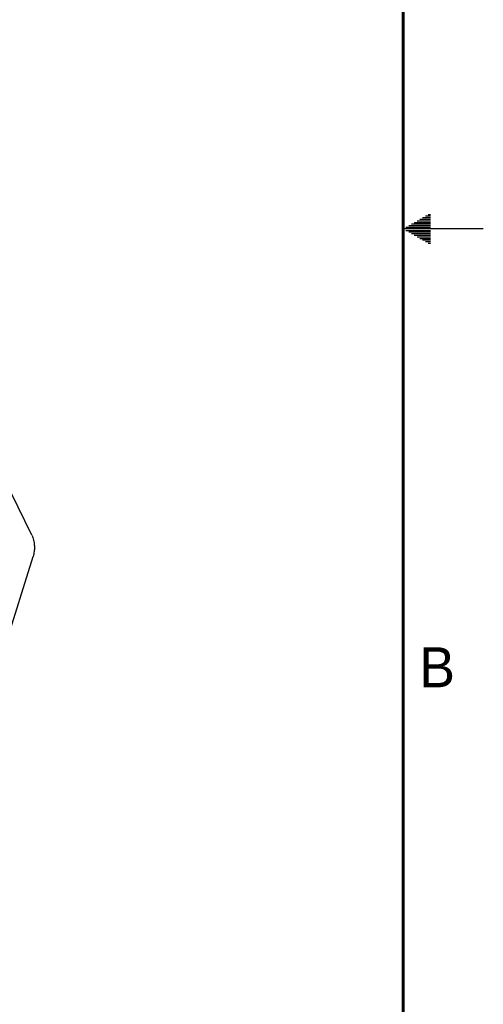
# Model space of a CAD drawing. Header units: inches. Extents: x 0 to 34, y 0 to 22.
# Tile 28 of 29: x 31.1 to 34, y 6.2 to 12.3. Entities that reach past the tile are written whole.
import ezdxf

# ---------------------------------------------------------------- set-up
doc = ezdxf.new("R2010")
doc.units = ezdxf.units.IN
doc.header["$LTSCALE"] = 1.87
doc.header["$MEASUREMENT"] = 0
doc.layers.get('0').update_dxf_attribs({"linetype": 'CONTINUOUS'})
doc.styles.get("Standard").update_dxf_attribs({"font": 'txt', "width": 0.8})

msp = doc.modelspace()

# ---------------------------------------------------------------- linework, layer by layer
at = {"color": 7, "linetype": 'CONTINUOUS'}
for p, q in [((31.1816, 9.0844), (29.7327, 12.037)), ((31.0174, 8.397), (31.1891, 8.9525))]:
    msp.add_line(p, q, dxfattribs=at)
at = {"color": 2, "linetype": 'CONTINUOUS'}
for p, q in [((33.6386, 11.08), (33.6697, 11.08)), ((33.6559, 11.09), (33.6697, 11.09)), ((33.5347, 11.02), (33.6697, 11.02)), ((33.552, 11.03), (33.6697, 11.03)), ((33.5693, 11.04), (33.6697, 11.04)), ((33.5866, 11.05), (33.6697, 11.05)), ((33.6039, 11.06), (33.6697, 11.06)), ((33.6213, 11.07), (33.6697, 11.07)), ((34, 11), (33.5, 11)), ((33.5173, 11.01), (33.6697, 11.01)), ((33.5173, 10.99), (33.6697, 10.99)), ((33.5347, 10.98), (33.6697, 10.98)), ((33.552, 10.97), (33.6697, 10.97)), ((33.5693, 10.96), (33.6697, 10.96)), ((33.5866, 10.95), (33.6697, 10.95)), ((33.6039, 10.94), (33.6697, 10.94)), ((33.6213, 10.93), (33.6697, 10.93)), ((33.6386, 10.92), (33.6697, 10.92)), ((33.6559, 10.91), (33.6697, 10.91))]:
    msp.add_line(p, q, dxfattribs=at)
at = {"color": 7, "linetype": 'CONTINUOUS', "const_width": 0.02}
msp.add_lwpolyline([(33.5, 0.5), (33.5, 21.5)], dxfattribs=at)
at = {"color": 7, "linetype": 'CONTINUOUS'}
msp.add_lwpolyline([(31.1816, 9.0844), (31.1846, 9.0777), (31.1875, 9.0702), (31.1899, 9.0625), (31.1919, 9.0549), (31.1935, 9.0474), (31.1948, 9.04), (31.1957, 9.0327), (31.1964, 9.0254), (31.1968, 9.0181), (31.197, 9.0109), (31.1969, 9.0037), (31.1967, 8.9965), (31.1961, 8.9893), (31.1953, 8.9821), (31.1943, 8.9748), (31.1929, 8.9674), (31.1912, 8.96), (31.1891, 8.9525)], dxfattribs=at)

# ---------------------------------------------------------------- texts
at = {"color": 2, "linetype": 'CONTINUOUS'}
msp.add_text('B', height=0.25, dxfattribs=at).set_placement((33.6006, 8.1345))

doc.saveas('drawing.dxf')
